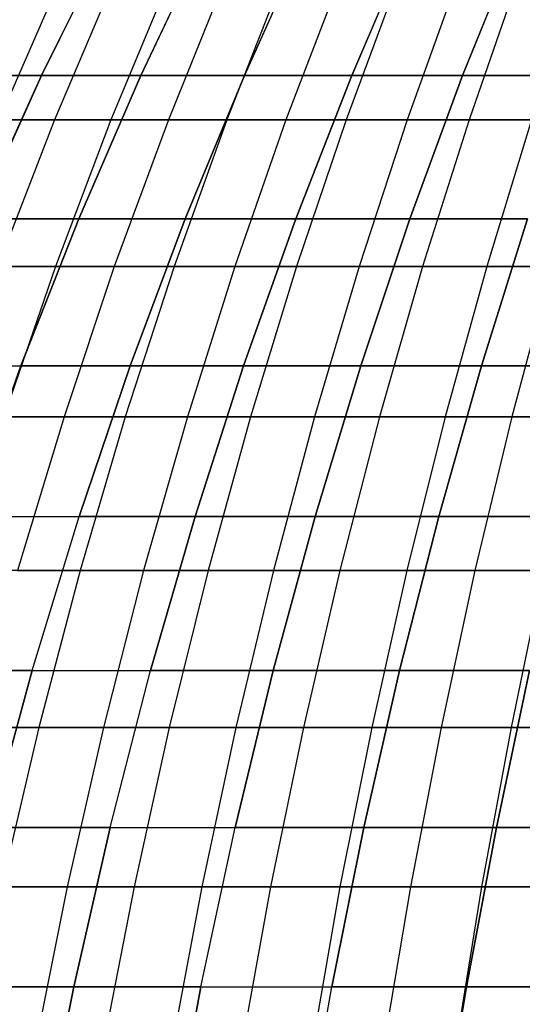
# Model space of a CAD drawing. Extents: x -125 to 125, y -143 to 0.
# Tile 135 of 241: x -32.98 to -25.62, y -63.67 to -49.25. Entities that reach past the tile are written whole.
import ezdxf

# ---------------------------------------------------------------- set-up
doc = ezdxf.new("R2010")
doc.units = 0
doc.header["$LTSCALE"] = 25.4
doc.layers.get('0').update_dxf_attribs({"linetype": 'CONTINUOUS'})

# ---------------------------------------------------------------- blocks, each defined once
blk = doc.blocks.new('NL2500026672_STL')
at = {"color": 0}
for p, q in [((-32.659, -50.068, -32.659), (-31.645, -48.026, -31.645)), ((-32.659, -50.068, -32.659), (-31.645, -48.026, -31.645)), ((-31.645, -48.026, 31.645), (-32.659, -50.068, 32.659)), ((-31.645, -48.026, 31.645), (-32.659, -50.068, 32.659)), ((-31.203, -50.068, -34.052), (-30.234, -48.026, -32.995)), ((-31.203, -50.068, -34.052), (-30.234, -48.026, -32.995)), ((-30.234, -48.026, 32.995), (-31.203, -50.068, 34.052)), ((-30.234, -48.026, 32.995), (-31.203, -50.068, 34.052)), ((-29.688, -50.068, -35.381), (-28.766, -48.026, -34.282)), ((-29.688, -50.068, -35.381), (-28.766, -48.026, -34.282)), ((-28.766, -48.026, 34.282), (-29.688, -50.068, 35.381)), ((-28.766, -48.026, 34.282), (-29.688, -50.068, 35.381)), ((-28.116, -50.068, -36.642), (-27.244, -48.026, -35.505)), ((-28.116, -50.068, -36.642), (-27.244, -48.026, -35.505)), ((-27.244, -48.026, 35.505), (-28.116, -50.068, 36.642)), ((-27.244, -48.026, 35.505), (-28.116, -50.068, 36.642)), ((-26.491, -50.068, -37.833), (-25.669, -48.026, -36.659)), ((-26.491, -50.068, -37.833), (-25.669, -48.026, -36.659)), ((-25.669, -48.026, 36.659), (-26.491, -50.068, 37.833)), ((-25.669, -48.026, 36.659), (-26.491, -50.068, 37.833)), ((-32.367, -48.625, -37.137), (-33.281, -50.718, -38.186)), ((-32.367, -48.625, -37.137), (-33.281, -50.718, -38.186)), ((-31.577, -48.625, 37.811), (-32.469, -50.718, 38.879)), ((-31.577, -48.625, 37.811), (-32.469, -50.718, 38.879)), ((-30.773, -48.625, -38.469), (-31.642, -50.718, -39.555)), ((-30.773, -48.625, -38.469), (-31.642, -50.718, -39.555)), ((-29.955, -48.625, 39.109), (-30.801, -50.718, 40.213)), ((-29.955, -48.625, 39.109), (-30.801, -50.718, 40.213)), ((-29.124, -48.625, -39.732), (-29.946, -50.718, -40.854)), ((-29.124, -48.625, -39.732), (-29.946, -50.718, -40.854)), ((-28.28, -48.625, 40.337), (-29.078, -50.718, 41.476)), ((-28.28, -48.625, 40.337), (-29.078, -50.718, 41.476)), ((-27.423, -48.625, -40.924), (-28.197, -50.718, -42.08)), ((-27.423, -48.625, -40.924), (-28.197, -50.718, -42.08)), ((-26.554, -48.625, 41.493), (-27.304, -50.718, 42.665)), ((-26.554, -48.625, 41.493), (-27.304, -50.718, 42.665)), ((-25.673, -48.625, -42.044), (-26.398, -50.718, -43.231)), ((-25.673, -48.625, -42.044), (-26.398, -50.718, -43.231)), ((-34.052, -50.068, -31.203), (-32.659, -50.068, -32.659)), ((-34.052, -50.068, -31.203), (-32.659, -50.068, -32.659)), ((-32.659, -50.068, 32.659), (-34.052, -50.068, 31.203)), ((-32.659, -50.068, 32.659), (-34.052, -50.068, 31.203)), ((-33.61, -52.168, -33.61), (-32.659, -50.068, -32.659)), ((-33.61, -52.168, -33.61), (-32.659, -50.068, -32.659)), ((-32.659, -50.068, 32.659), (-33.61, -52.168, 33.61)), ((-32.659, -50.068, 32.659), (-33.61, -52.168, 33.61)), ((-32.659, -50.068, -32.659), (-31.203, -50.068, -34.052)), ((-32.659, -50.068, -32.659), (-31.203, -50.068, -34.052)), ((-31.203, -50.068, 34.052), (-32.659, -50.068, 32.659)), ((-31.203, -50.068, 34.052), (-32.659, -50.068, 32.659)), ((-32.112, -52.168, -35.044), (-31.203, -50.068, -34.052)), ((-32.112, -52.168, -35.044), (-31.203, -50.068, -34.052)), ((-31.203, -50.068, 34.052), (-32.112, -52.168, 35.044)), ((-31.203, -50.068, 34.052), (-32.112, -52.168, 35.044)), ((-31.203, -50.068, -34.052), (-29.688, -50.068, -35.381)), ((-31.203, -50.068, -34.052), (-29.688, -50.068, -35.381)), ((-29.688, -50.068, 35.381), (-31.203, -50.068, 34.052)), ((-29.688, -50.068, 35.381), (-31.203, -50.068, 34.052)), ((-30.553, -52.168, -36.412), (-29.688, -50.068, -35.381)), ((-30.553, -52.168, -36.412), (-29.688, -50.068, -35.381)), ((-29.688, -50.068, 35.381), (-30.553, -52.168, 36.412)), ((-29.688, -50.068, 35.381), (-30.553, -52.168, 36.412)), ((-29.688, -50.068, -35.381), (-28.116, -50.068, -36.642)), ((-29.688, -50.068, -35.381), (-28.116, -50.068, -36.642)), ((-28.116, -50.068, 36.642), (-29.688, -50.068, 35.381)), ((-28.116, -50.068, 36.642), (-29.688, -50.068, 35.381)), ((-28.936, -52.168, -37.71), (-28.116, -50.068, -36.642)), ((-28.936, -52.168, -37.71), (-28.116, -50.068, -36.642)), ((-28.116, -50.068, 36.642), (-28.936, -52.168, 37.71)), ((-28.116, -50.068, 36.642), (-28.936, -52.168, 37.71)), ((-28.116, -50.068, -36.642), (-26.491, -50.068, -37.833)), ((-28.116, -50.068, -36.642), (-26.491, -50.068, -37.833)), ((-26.491, -50.068, 37.833), (-28.116, -50.068, 36.642)), ((-26.491, -50.068, 37.833), (-28.116, -50.068, 36.642)), ((-27.263, -52.168, -38.936), (-26.491, -50.068, -37.833)), ((-27.263, -52.168, -38.936), (-26.491, -50.068, -37.833)), ((-26.491, -50.068, 37.833), (-27.263, -52.168, 38.936)), ((-26.491, -50.068, 37.833), (-27.263, -52.168, 38.936)), ((-26.491, -50.068, -37.833), (-24.816, -50.068, -38.953)), ((-26.491, -50.068, -37.833), (-24.816, -50.068, -38.953)), ((-24.816, -50.068, 38.953), (-26.491, -50.068, 37.833)), ((-24.816, -50.068, 38.953), (-26.491, -50.068, 37.833)), ((-34.079, -50.718, 37.476), (-32.469, -50.718, 38.879)), ((-34.079, -50.718, 37.476), (-32.469, -50.718, 38.879)), ((-32.469, -50.718, 38.879), (-33.303, -52.867, 39.879)), ((-32.469, -50.718, 38.879), (-33.303, -52.867, 39.879)), ((-31.642, -50.718, -39.555), (-33.281, -50.718, -38.186)), ((-31.642, -50.718, -39.555), (-33.281, -50.718, -38.186)), ((-32.469, -50.718, 38.879), (-30.801, -50.718, 40.213)), ((-32.469, -50.718, 38.879), (-30.801, -50.718, 40.213)), ((-31.642, -50.718, -39.555), (-32.455, -52.867, -40.572)), ((-31.642, -50.718, -39.555), (-32.455, -52.867, -40.572)), ((-29.946, -50.718, -40.854), (-31.642, -50.718, -39.555)), ((-29.946, -50.718, -40.854), (-31.642, -50.718, -39.555)), ((-30.801, -50.718, 40.213), (-31.593, -52.867, 41.247)), ((-30.801, -50.718, 40.213), (-31.593, -52.867, 41.247)), ((-30.801, -50.718, 40.213), (-29.078, -50.718, 41.476)), ((-30.801, -50.718, 40.213), (-29.078, -50.718, 41.476)), ((-29.946, -50.718, -40.854), (-30.716, -52.867, -41.904)), ((-29.946, -50.718, -40.854), (-30.716, -52.867, -41.904)), ((-28.197, -50.718, -42.08), (-29.946, -50.718, -40.854)), ((-28.197, -50.718, -42.08), (-29.946, -50.718, -40.854)), ((-29.078, -50.718, 41.476), (-29.826, -52.867, 42.543)), ((-29.078, -50.718, 41.476), (-29.826, -52.867, 42.543)), ((-29.078, -50.718, 41.476), (-27.304, -50.718, 42.665)), ((-29.078, -50.718, 41.476), (-27.304, -50.718, 42.665)), ((-28.197, -50.718, -42.08), (-28.922, -52.867, -43.162)), ((-28.197, -50.718, -42.08), (-28.922, -52.867, -43.162)), ((-26.398, -50.718, -43.231), (-28.197, -50.718, -42.08)), ((-26.398, -50.718, -43.231), (-28.197, -50.718, -42.08)), ((-27.304, -50.718, 42.665), (-28.006, -52.867, 43.762)), ((-27.304, -50.718, 42.665), (-28.006, -52.867, 43.762)), ((-27.304, -50.718, 42.665), (-25.481, -50.718, 43.778)), ((-27.304, -50.718, 42.665), (-25.481, -50.718, 43.778)), ((-26.398, -50.718, -43.231), (-27.077, -52.867, -44.343)), ((-26.398, -50.718, -43.231), (-27.077, -52.867, -44.343)), ((-24.552, -50.718, -44.306), (-26.398, -50.718, -43.231)), ((-24.552, -50.718, -44.306), (-26.398, -50.718, -43.231)), ((-25.481, -50.718, 43.778), (-26.136, -52.867, 44.904)), ((-25.481, -50.718, 43.778), (-26.136, -52.867, 44.904)), ((-33.61, -52.168, -33.61), (-32.112, -52.168, -35.044)), ((-33.61, -52.168, -33.61), (-32.112, -52.168, -35.044)), ((-32.112, -52.168, 35.044), (-33.61, -52.168, 33.61)), ((-32.112, -52.168, 35.044), (-33.61, -52.168, 33.61)), ((-32.961, -54.323, -35.97), (-32.112, -52.168, -35.044)), ((-32.961, -54.323, -35.97), (-32.112, -52.168, -35.044)), ((-32.112, -52.168, 35.044), (-32.961, -54.323, 35.97)), ((-32.112, -52.168, 35.044), (-32.961, -54.323, 35.97)), ((-32.112, -52.168, -35.044), (-30.553, -52.168, -36.412)), ((-32.112, -52.168, -35.044), (-30.553, -52.168, -36.412)), ((-30.553, -52.168, 36.412), (-32.112, -52.168, 35.044)), ((-30.553, -52.168, 36.412), (-32.112, -52.168, 35.044)), ((-31.36, -54.323, -37.374), (-30.553, -52.168, -36.412)), ((-31.36, -54.323, -37.374), (-30.553, -52.168, -36.412)), ((-30.553, -52.168, 36.412), (-31.36, -54.323, 37.374)), ((-30.553, -52.168, 36.412), (-31.36, -54.323, 37.374)), ((-30.553, -52.168, -36.412), (-28.936, -52.168, -37.71)), ((-30.553, -52.168, -36.412), (-28.936, -52.168, -37.71)), ((-28.936, -52.168, 37.71), (-30.553, -52.168, 36.412)), ((-28.936, -52.168, 37.71), (-30.553, -52.168, 36.412)), ((-29.7, -54.323, -38.706), (-28.936, -52.168, -37.71)), ((-29.7, -54.323, -38.706), (-28.936, -52.168, -37.71)), ((-28.936, -52.168, 37.71), (-29.7, -54.323, 38.706)), ((-28.936, -52.168, 37.71), (-29.7, -54.323, 38.706)), ((-28.936, -52.168, -37.71), (-27.263, -52.168, -38.936)), ((-28.936, -52.168, -37.71), (-27.263, -52.168, -38.936)), ((-27.263, -52.168, 38.936), (-28.936, -52.168, 37.71)), ((-27.263, -52.168, 38.936), (-28.936, -52.168, 37.71)), ((-27.984, -54.323, -39.965), (-27.263, -52.168, -38.936)), ((-27.984, -54.323, -39.965), (-27.263, -52.168, -38.936)), ((-27.263, -52.168, 38.936), (-27.984, -54.323, 39.965)), ((-27.263, -52.168, 38.936), (-27.984, -54.323, 39.965)), ((-27.263, -52.168, -38.936), (-25.539, -52.168, -40.088)), ((-27.263, -52.168, -38.936), (-25.539, -52.168, -40.088)), ((-25.539, -52.168, 40.088), (-27.263, -52.168, 38.936)), ((-25.539, -52.168, 40.088), (-27.263, -52.168, 38.936)), ((-26.214, -54.323, -41.147), (-25.539, -52.168, -40.088)), ((-26.214, -54.323, -41.147), (-25.539, -52.168, -40.088)), ((-25.539, -52.168, 40.088), (-26.214, -54.323, 41.147)), ((-25.539, -52.168, 40.088), (-26.214, -54.323, 41.147)), ((-32.455, -52.867, -40.572), (-34.137, -52.867, -39.168)), ((-32.455, -52.867, -40.572), (-34.137, -52.867, -39.168)), ((-33.303, -52.867, 39.879), (-31.593, -52.867, 41.247)), ((-33.303, -52.867, 39.879), (-31.593, -52.867, 41.247)), ((-32.455, -52.867, -40.572), (-33.212, -55.07, -41.518)), ((-32.455, -52.867, -40.572), (-33.212, -55.07, -41.518)), ((-30.716, -52.867, -41.904), (-32.455, -52.867, -40.572)), ((-30.716, -52.867, -41.904), (-32.455, -52.867, -40.572)), ((-31.593, -52.867, 41.247), (-32.329, -55.07, 42.209)), ((-31.593, -52.867, 41.247), (-32.329, -55.07, 42.209)), ((-31.593, -52.867, 41.247), (-29.826, -52.867, 42.543)), ((-31.593, -52.867, 41.247), (-29.826, -52.867, 42.543)), ((-30.716, -52.867, -41.904), (-31.432, -55.07, -42.881)), ((-30.716, -52.867, -41.904), (-31.432, -55.07, -42.881)), ((-28.922, -52.867, -43.162), (-30.716, -52.867, -41.904)), ((-28.922, -52.867, -43.162), (-30.716, -52.867, -41.904)), ((-29.826, -52.867, 42.543), (-30.521, -55.07, 43.534)), ((-29.826, -52.867, 42.543), (-30.521, -55.07, 43.534)), ((-29.826, -52.867, 42.543), (-28.006, -52.867, 43.762)), ((-29.826, -52.867, 42.543), (-28.006, -52.867, 43.762)), ((-28.922, -52.867, -43.162), (-29.596, -55.07, -44.168)), ((-28.922, -52.867, -43.162), (-29.596, -55.07, -44.168)), ((-27.077, -52.867, -44.343), (-28.922, -52.867, -43.162)), ((-27.077, -52.867, -44.343), (-28.922, -52.867, -43.162)), ((-28.006, -52.867, 43.762), (-28.659, -55.07, 44.782)), ((-28.006, -52.867, 43.762), (-28.659, -55.07, 44.782)), ((-28.006, -52.867, 43.762), (-26.136, -52.867, 44.904)), ((-28.006, -52.867, 43.762), (-26.136, -52.867, 44.904)), ((-27.077, -52.867, -44.343), (-27.708, -55.07, -45.377)), ((-27.077, -52.867, -44.343), (-27.708, -55.07, -45.377)), ((-25.184, -52.867, -45.445), (-27.077, -52.867, -44.343)), ((-25.184, -52.867, -45.445), (-27.077, -52.867, -44.343)), ((-26.136, -52.867, 44.904), (-26.745, -55.07, 45.951)), ((-26.136, -52.867, 44.904), (-26.745, -55.07, 45.951)), ((-26.136, -52.867, 44.904), (-24.22, -52.867, 45.966)), ((-26.136, -52.867, 44.904), (-24.22, -52.867, 45.966)), ((-25.184, -52.867, -45.445), (-25.771, -55.07, -46.504)), ((-25.184, -52.867, -45.445), (-25.771, -55.07, -46.504)), ((-34.498, -54.323, -34.498), (-32.961, -54.323, -35.97)), ((-34.498, -54.323, -34.498), (-32.961, -54.323, -35.97)), ((-34.498, -54.323, 34.498), (-32.961, -54.323, 35.97)), ((-34.498, -54.323, 34.498), (-32.961, -54.323, 35.97)), ((-33.747, -56.53, -36.828), (-32.961, -54.323, -35.97)), ((-33.747, -56.53, -36.828), (-32.961, -54.323, -35.97)), ((-33.747, -56.53, 36.828), (-32.961, -54.323, 35.97)), ((-33.747, -56.53, 36.828), (-32.961, -54.323, 35.97)), ((-32.961, -54.323, -35.97), (-31.36, -54.323, -37.374)), ((-32.961, -54.323, -35.97), (-31.36, -54.323, -37.374)), ((-31.36, -54.323, 37.374), (-32.961, -54.323, 35.97)), ((-31.36, -54.323, 37.374), (-32.961, -54.323, 35.97)), ((-32.108, -56.53, -38.265), (-31.36, -54.323, -37.374)), ((-32.108, -56.53, -38.265), (-31.36, -54.323, -37.374)), ((-31.36, -54.323, 37.374), (-32.108, -56.53, 38.265)), ((-31.36, -54.323, 37.374), (-32.108, -56.53, 38.265)), ((-31.36, -54.323, -37.374), (-29.7, -54.323, -38.706)), ((-31.36, -54.323, -37.374), (-29.7, -54.323, -38.706)), ((-29.7, -54.323, 38.706), (-31.36, -54.323, 37.374)), ((-29.7, -54.323, 38.706), (-31.36, -54.323, 37.374)), ((-30.409, -56.53, -39.629), (-29.7, -54.323, -38.706)), ((-30.409, -56.53, -39.629), (-29.7, -54.323, -38.706)), ((-29.7, -54.323, 38.706), (-30.409, -56.53, 39.629)), ((-29.7, -54.323, 38.706), (-30.409, -56.53, 39.629)), ((-29.7, -54.323, -38.706), (-27.984, -54.323, -39.965)), ((-29.7, -54.323, -38.706), (-27.984, -54.323, -39.965)), ((-27.984, -54.323, 39.965), (-29.7, -54.323, 38.706)), ((-27.984, -54.323, 39.965), (-29.7, -54.323, 38.706)), ((-28.651, -56.53, -40.918), (-27.984, -54.323, -39.965)), ((-28.651, -56.53, -40.918), (-27.984, -54.323, -39.965)), ((-27.984, -54.323, 39.965), (-28.651, -56.53, 40.918)), ((-27.984, -54.323, 39.965), (-28.651, -56.53, 40.918)), ((-27.984, -54.323, -39.965), (-26.214, -54.323, -41.147)), ((-27.984, -54.323, -39.965), (-26.214, -54.323, -41.147)), ((-26.214, -54.323, 41.147), (-27.984, -54.323, 39.965)), ((-26.214, -54.323, 41.147), (-27.984, -54.323, 39.965)), ((-26.839, -56.53, -42.129), (-26.214, -54.323, -41.147)), ((-26.839, -56.53, -42.129), (-26.214, -54.323, -41.147)), ((-26.214, -54.323, 41.147), (-26.839, -56.53, 42.129)), ((-26.214, -54.323, 41.147), (-26.839, -56.53, 42.129)), ((-26.214, -54.323, -41.147), (-24.394, -54.323, -42.252)), ((-26.214, -54.323, -41.147), (-24.394, -54.323, -42.252)), ((-24.394, -54.323, 42.252), (-26.214, -54.323, 41.147)), ((-24.394, -54.323, 42.252), (-26.214, -54.323, 41.147)), ((-34.08, -55.07, 40.809), (-32.329, -55.07, 42.209)), ((-34.08, -55.07, 40.809), (-32.329, -55.07, 42.209)), ((-31.432, -55.07, -42.881), (-33.212, -55.07, -41.518)), ((-31.432, -55.07, -42.881), (-33.212, -55.07, -41.518)), ((-32.329, -55.07, 42.209), (-33.009, -57.321, 43.096)), ((-32.329, -55.07, 42.209), (-33.009, -57.321, 43.096)), ((-32.329, -55.07, 42.209), (-30.521, -55.07, 43.534)), ((-32.329, -55.07, 42.209), (-30.521, -55.07, 43.534)), ((-31.432, -55.07, -42.881), (-32.093, -57.321, -43.783)), ((-31.432, -55.07, -42.881), (-32.093, -57.321, -43.783)), ((-29.596, -55.07, -44.168), (-31.432, -55.07, -42.881)), ((-29.596, -55.07, -44.168), (-31.432, -55.07, -42.881)), ((-30.521, -55.07, 43.534), (-31.163, -57.321, 44.45)), ((-30.521, -55.07, 43.534), (-31.163, -57.321, 44.45)), ((-30.521, -55.07, 43.534), (-28.659, -55.07, 44.782)), ((-30.521, -55.07, 43.534), (-28.659, -55.07, 44.782)), ((-29.596, -55.07, -44.168), (-30.219, -57.321, -45.097)), ((-29.596, -55.07, -44.168), (-30.219, -57.321, -45.097)), ((-27.708, -55.07, -45.377), (-29.596, -55.07, -44.168)), ((-27.708, -55.07, -45.377), (-29.596, -55.07, -44.168)), ((-28.659, -55.07, 44.782), (-29.261, -57.321, 45.724)), ((-28.659, -55.07, 44.782), (-29.261, -57.321, 45.724)), ((-28.659, -55.07, 44.782), (-26.745, -55.07, 45.951)), ((-28.659, -55.07, 44.782), (-26.745, -55.07, 45.951)), ((-27.708, -55.07, -45.377), (-28.291, -57.321, -46.331)), ((-27.708, -55.07, -45.377), (-28.291, -57.321, -46.331)), ((-25.771, -55.07, -46.504), (-27.708, -55.07, -45.377)), ((-25.771, -55.07, -46.504), (-27.708, -55.07, -45.377)), ((-26.745, -55.07, 45.951), (-27.308, -57.321, 46.917)), ((-26.745, -55.07, 45.951), (-27.308, -57.321, 46.917)), ((-26.745, -55.07, 45.951), (-24.784, -55.07, 47.037)), ((-26.745, -55.07, 45.951), (-24.784, -55.07, 47.037)), ((-25.771, -55.07, -46.504), (-26.312, -57.321, -47.482)), ((-25.771, -55.07, -46.504), (-26.312, -57.321, -47.482)), ((-23.787, -55.07, -47.549), (-25.771, -55.07, -46.504)), ((-23.787, -55.07, -47.549), (-25.771, -55.07, -46.504)), ((-33.747, -56.53, -36.828), (-32.108, -56.53, -38.265)), ((-33.747, -56.53, -36.828), (-32.108, -56.53, -38.265)), ((-33.747, -56.53, 36.828), (-32.108, -56.53, 38.265)), ((-33.747, -56.53, 36.828), (-32.108, -56.53, 38.265)), ((-32.796, -58.784, -39.085), (-32.108, -56.53, -38.265)), ((-32.796, -58.784, -39.085), (-32.108, -56.53, -38.265)), ((-32.796, -58.784, 39.085), (-32.108, -56.53, 38.265)), ((-32.796, -58.784, 39.085), (-32.108, -56.53, 38.265)), ((-32.108, -56.53, -38.265), (-30.409, -56.53, -39.629)), ((-32.108, -56.53, -38.265), (-30.409, -56.53, -39.629)), ((-30.409, -56.53, 39.629), (-32.108, -56.53, 38.265)), ((-30.409, -56.53, 39.629), (-32.108, -56.53, 38.265)), ((-31.06, -58.784, -40.478), (-30.409, -56.53, -39.629)), ((-31.06, -58.784, -40.478), (-30.409, -56.53, -39.629)), ((-30.409, -56.53, 39.629), (-31.06, -58.784, 40.478)), ((-30.409, -56.53, 39.629), (-31.06, -58.784, 40.478)), ((-30.409, -56.53, -39.629), (-28.651, -56.53, -40.918)), ((-30.409, -56.53, -39.629), (-28.651, -56.53, -40.918)), ((-28.651, -56.53, 40.918), (-30.409, -56.53, 39.629)), ((-28.651, -56.53, 40.918), (-30.409, -56.53, 39.629)), ((-29.265, -58.784, -41.794), (-28.651, -56.53, -40.918)), ((-29.265, -58.784, -41.794), (-28.651, -56.53, -40.918)), ((-28.651, -56.53, 40.918), (-29.265, -58.784, 41.794)), ((-28.651, -56.53, 40.918), (-29.265, -58.784, 41.794)), ((-28.651, -56.53, -40.918), (-26.839, -56.53, -42.129)), ((-28.651, -56.53, -40.918), (-26.839, -56.53, -42.129)), ((-26.839, -56.53, 42.129), (-28.651, -56.53, 40.918)), ((-26.839, -56.53, 42.129), (-28.651, -56.53, 40.918)), ((-27.414, -58.784, -43.031), (-26.839, -56.53, -42.129)), ((-27.414, -58.784, -43.031), (-26.839, -56.53, -42.129)), ((-26.839, -56.53, 42.129), (-27.414, -58.784, 43.031)), ((-26.839, -56.53, 42.129), (-27.414, -58.784, 43.031)), ((-26.839, -56.53, -42.129), (-24.976, -56.53, -43.26)), ((-26.839, -56.53, -42.129), (-24.976, -56.53, -43.26)), ((-24.976, -56.53, 43.26), (-26.839, -56.53, 42.129)), ((-24.976, -56.53, 43.26), (-26.839, -56.53, 42.129)), ((-32.093, -57.321, -43.783), (-33.91, -57.321, -42.391)), ((-32.093, -57.321, -43.783), (-33.91, -57.321, -42.391)), ((-33.009, -57.321, 43.096), (-31.163, -57.321, 44.45)), ((-33.009, -57.321, 43.096), (-31.163, -57.321, 44.45)), ((-32.093, -57.321, -43.783), (-32.698, -59.617, -44.608)), ((-32.093, -57.321, -43.783), (-32.698, -59.617, -44.608)), ((-30.219, -57.321, -45.097), (-32.093, -57.321, -43.783)), ((-30.219, -57.321, -45.097), (-32.093, -57.321, -43.783)), ((-31.163, -57.321, 44.45), (-31.75, -59.617, 45.287)), ((-31.163, -57.321, 44.45), (-31.75, -59.617, 45.287)), ((-31.163, -57.321, 44.45), (-29.261, -57.321, 45.724)), ((-31.163, -57.321, 44.45), (-29.261, -57.321, 45.724)), ((-30.219, -57.321, -45.097), (-30.788, -59.617, -45.946)), ((-30.219, -57.321, -45.097), (-30.788, -59.617, -45.946)), ((-28.291, -57.321, -46.331), (-30.219, -57.321, -45.097)), ((-28.291, -57.321, -46.331), (-30.219, -57.321, -45.097)), ((-29.261, -57.321, 45.724), (-29.812, -59.617, 46.585)), ((-29.261, -57.321, 45.724), (-29.812, -59.617, 46.585)), ((-29.261, -57.321, 45.724), (-27.308, -57.321, 46.917)), ((-29.261, -57.321, 45.724), (-27.308, -57.321, 46.917)), ((-28.291, -57.321, -46.331), (-28.824, -59.617, -47.203)), ((-28.291, -57.321, -46.331), (-28.824, -59.617, -47.203)), ((-26.312, -57.321, -47.482), (-28.291, -57.321, -46.331)), ((-26.312, -57.321, -47.482), (-28.291, -57.321, -46.331)), ((-27.308, -57.321, 46.917), (-27.822, -59.617, 47.801)), ((-27.308, -57.321, 46.917), (-27.822, -59.617, 47.801)), ((-27.308, -57.321, 46.917), (-25.306, -57.321, 48.026)), ((-27.308, -57.321, 46.917), (-25.306, -57.321, 48.026)), ((-26.312, -57.321, -47.482), (-26.808, -59.617, -48.377)), ((-26.312, -57.321, -47.482), (-26.808, -59.617, -48.377)), ((-24.287, -57.321, -48.549), (-26.312, -57.321, -47.482)), ((-24.287, -57.321, -48.549), (-26.312, -57.321, -47.482)), ((-25.306, -57.321, 48.026), (-25.782, -59.617, 48.931)), ((-25.306, -57.321, 48.026), (-25.782, -59.617, 48.931)), ((-34.469, -58.784, -37.617), (-32.796, -58.784, -39.085)), ((-34.469, -58.784, -37.617), (-32.796, -58.784, -39.085)), ((-32.796, -58.784, 39.085), (-34.469, -58.784, 37.617)), ((-32.796, -58.784, 39.085), (-34.469, -58.784, 37.617)), ((-33.421, -61.081, -39.83), (-32.796, -58.784, -39.085)), ((-33.421, -61.081, -39.83), (-32.796, -58.784, -39.085)), ((-32.796, -58.784, 39.085), (-33.421, -61.081, 39.83)), ((-32.796, -58.784, 39.085), (-33.421, -61.081, 39.83)), ((-32.796, -58.784, -39.085), (-31.06, -58.784, -40.478)), ((-32.796, -58.784, -39.085), (-31.06, -58.784, -40.478)), ((-32.796, -58.784, 39.085), (-31.06, -58.784, 40.478)), ((-32.796, -58.784, 39.085), (-31.06, -58.784, 40.478)), ((-31.652, -61.081, -41.25), (-31.06, -58.784, -40.478)), ((-31.652, -61.081, -41.25), (-31.06, -58.784, -40.478)), ((-31.652, -61.081, 41.25), (-31.06, -58.784, 40.478)), ((-31.652, -61.081, 41.25), (-31.06, -58.784, 40.478)), ((-31.06, -58.784, -40.478), (-29.265, -58.784, -41.794)), ((-31.06, -58.784, -40.478), (-29.265, -58.784, -41.794)), ((-29.265, -58.784, 41.794), (-31.06, -58.784, 40.478)), ((-29.265, -58.784, 41.794), (-31.06, -58.784, 40.478)), ((-29.823, -61.081, -42.591), (-29.265, -58.784, -41.794)), ((-29.823, -61.081, -42.591), (-29.265, -58.784, -41.794)), ((-29.265, -58.784, 41.794), (-29.823, -61.081, 42.591)), ((-29.265, -58.784, 41.794), (-29.823, -61.081, 42.591)), ((-29.265, -58.784, -41.794), (-27.414, -58.784, -43.031)), ((-29.265, -58.784, -41.794), (-27.414, -58.784, -43.031)), ((-27.414, -58.784, 43.031), (-29.265, -58.784, 41.794)), ((-27.414, -58.784, 43.031), (-29.265, -58.784, 41.794)), ((-27.937, -61.081, -43.852), (-27.414, -58.784, -43.031)), ((-27.937, -61.081, -43.852), (-27.414, -58.784, -43.031)), ((-27.414, -58.784, 43.031), (-27.937, -61.081, 43.852)), ((-27.414, -58.784, 43.031), (-27.937, -61.081, 43.852)), ((-27.414, -58.784, -43.031), (-25.511, -58.784, -44.186)), ((-27.414, -58.784, -43.031), (-25.511, -58.784, -44.186)), ((-25.511, -58.784, 44.186), (-27.414, -58.784, 43.031)), ((-25.511, -58.784, 44.186), (-27.414, -58.784, 43.031)), ((-25.997, -61.081, -45.028), (-25.511, -58.784, -44.186)), ((-25.997, -61.081, -45.028), (-25.511, -58.784, -44.186)), ((-25.511, -58.784, 44.186), (-25.997, -61.081, 45.028)), ((-25.511, -58.784, 44.186), (-25.997, -61.081, 45.028)), ((-32.698, -59.617, -44.608), (-34.549, -59.617, -43.189)), ((-32.698, -59.617, -44.608), (-34.549, -59.617, -43.189)), ((-33.631, -59.617, 43.908), (-31.75, -59.617, 45.287)), ((-33.631, -59.617, 43.908), (-31.75, -59.617, 45.287)), ((-32.698, -59.617, -44.608), (-33.245, -61.953, -45.354)), ((-32.698, -59.617, -44.608), (-33.245, -61.953, -45.354)), ((-30.788, -59.617, -45.946), (-32.698, -59.617, -44.608)), ((-30.788, -59.617, -45.946), (-32.698, -59.617, -44.608)), ((-31.75, -59.617, 45.287), (-32.281, -61.953, 46.045)), ((-31.75, -59.617, 45.287), (-32.281, -61.953, 46.045)), ((-31.75, -59.617, 45.287), (-29.812, -59.617, 46.585)), ((-31.75, -59.617, 45.287), (-29.812, -59.617, 46.585)), ((-30.788, -59.617, -45.946), (-31.303, -61.953, -46.715)), ((-30.788, -59.617, -45.946), (-31.303, -61.953, -46.715)), ((-28.824, -59.617, -47.203), (-30.788, -59.617, -45.946)), ((-28.824, -59.617, -47.203), (-30.788, -59.617, -45.946)), ((-29.812, -59.617, 46.585), (-30.311, -61.953, 47.365)), ((-29.812, -59.617, 46.585), (-30.311, -61.953, 47.365)), ((-29.812, -59.617, 46.585), (-27.822, -59.617, 47.801)), ((-29.812, -59.617, 46.585), (-27.822, -59.617, 47.801)), ((-28.824, -59.617, -47.203), (-29.306, -61.953, -47.993)), ((-28.824, -59.617, -47.203), (-29.306, -61.953, -47.993)), ((-26.808, -59.617, -48.377), (-28.824, -59.617, -47.203)), ((-26.808, -59.617, -48.377), (-28.824, -59.617, -47.203)), ((-27.822, -59.617, 47.801), (-28.288, -61.953, 48.601)), ((-27.822, -59.617, 47.801), (-28.288, -61.953, 48.601)), ((-27.822, -59.617, 47.801), (-25.782, -59.617, 48.931)), ((-27.822, -59.617, 47.801), (-25.782, -59.617, 48.931)), ((-26.808, -59.617, -48.377), (-27.257, -61.953, -49.186)), ((-26.808, -59.617, -48.377), (-27.257, -61.953, -49.186)), ((-24.745, -59.617, -49.464), (-26.808, -59.617, -48.377)), ((-24.745, -59.617, -49.464), (-26.808, -59.617, -48.377)), ((-25.782, -59.617, 48.931), (-26.214, -61.953, 49.75)), ((-25.782, -59.617, 48.931), (-26.214, -61.953, 49.75)), ((-25.782, -59.617, 48.931), (-23.697, -59.617, 49.974)), ((-25.782, -59.617, 48.931), (-23.697, -59.617, 49.974)), ((-33.421, -61.081, -39.83), (-31.652, -61.081, -41.25)), ((-33.421, -61.081, -39.83), (-31.652, -61.081, -41.25)), ((-31.652, -61.081, 41.25), (-33.421, -61.081, 39.83)), ((-31.652, -61.081, 41.25), (-33.421, -61.081, 39.83)), ((-32.185, -63.417, -41.944), (-31.652, -61.081, -41.25)), ((-32.185, -63.417, -41.944), (-31.652, -61.081, -41.25)), ((-31.652, -61.081, 41.25), (-32.185, -63.417, 41.944)), ((-31.652, -61.081, 41.25), (-32.185, -63.417, 41.944)), ((-31.652, -61.081, -41.25), (-29.823, -61.081, -42.591)), ((-31.652, -61.081, -41.25), (-29.823, -61.081, -42.591)), ((-31.652, -61.081, 41.25), (-29.823, -61.081, 42.591)), ((-31.652, -61.081, 41.25), (-29.823, -61.081, 42.591)), ((-30.325, -63.417, -43.308), (-29.823, -61.081, -42.591)), ((-30.325, -63.417, -43.308), (-29.823, -61.081, -42.591)), ((-30.325, -63.417, 43.308), (-29.823, -61.081, 42.591)), ((-30.325, -63.417, 43.308), (-29.823, -61.081, 42.591)), ((-29.823, -61.081, -42.591), (-27.937, -61.081, -43.852)), ((-29.823, -61.081, -42.591), (-27.937, -61.081, -43.852)), ((-27.937, -61.081, 43.852), (-29.823, -61.081, 42.591)), ((-27.937, -61.081, 43.852), (-29.823, -61.081, 42.591)), ((-28.407, -63.417, -44.59), (-27.937, -61.081, -43.852)), ((-28.407, -63.417, -44.59), (-27.937, -61.081, -43.852)), ((-27.937, -61.081, 43.852), (-28.407, -63.417, 44.59)), ((-27.937, -61.081, 43.852), (-28.407, -63.417, 44.59)), ((-27.937, -61.081, -43.852), (-25.997, -61.081, -45.028)), ((-27.937, -61.081, -43.852), (-25.997, -61.081, -45.028)), ((-25.997, -61.081, 45.028), (-27.937, -61.081, 43.852)), ((-25.997, -61.081, 45.028), (-27.937, -61.081, 43.852)), ((-26.435, -63.417, -45.786), (-25.997, -61.081, -45.028)), ((-26.435, -63.417, -45.786), (-25.997, -61.081, -45.028)), ((-25.997, -61.081, 45.028), (-26.435, -63.417, 45.786)), ((-25.997, -61.081, 45.028), (-26.435, -63.417, 45.786)), ((-25.997, -61.081, -45.028), (-24.008, -61.081, -46.12)), ((-25.997, -61.081, -45.028), (-24.008, -61.081, -46.12)), ((-24.008, -61.081, 46.12), (-25.997, -61.081, 45.028)), ((-24.008, -61.081, 46.12), (-25.997, -61.081, 45.028)), ((-34.194, -61.953, 44.643), (-32.281, -61.953, 46.045)), ((-34.194, -61.953, 44.643), (-32.281, -61.953, 46.045)), ((-31.303, -61.953, -46.715), (-33.245, -61.953, -45.354)), ((-31.303, -61.953, -46.715), (-33.245, -61.953, -45.354)), ((-32.281, -61.953, 46.045), (-32.756, -64.327, 46.722)), ((-32.281, -61.953, 46.045), (-32.756, -64.327, 46.722)), ((-32.281, -61.953, 46.045), (-30.311, -61.953, 47.365)), ((-32.281, -61.953, 46.045), (-30.311, -61.953, 47.365)), ((-31.303, -61.953, -46.715), (-31.764, -64.327, -47.402)), ((-31.303, -61.953, -46.715), (-31.764, -64.327, -47.402)), ((-29.306, -61.953, -47.993), (-31.303, -61.953, -46.715)), ((-29.306, -61.953, -47.993), (-31.303, -61.953, -46.715)), ((-30.311, -61.953, 47.365), (-30.757, -64.327, 48.061)), ((-30.311, -61.953, 47.365), (-30.757, -64.327, 48.061)), ((-30.311, -61.953, 47.365), (-28.288, -61.953, 48.601)), ((-30.311, -61.953, 47.365), (-28.288, -61.953, 48.601)), ((-29.306, -61.953, -47.993), (-29.737, -64.327, -48.699)), ((-29.306, -61.953, -47.993), (-29.737, -64.327, -48.699)), ((-27.257, -61.953, -49.186), (-29.306, -61.953, -47.993)), ((-27.257, -61.953, -49.186), (-29.306, -61.953, -47.993)), ((-28.288, -61.953, 48.601), (-28.704, -64.327, 49.315)), ((-28.288, -61.953, 48.601), (-28.704, -64.327, 49.315)), ((-28.288, -61.953, 48.601), (-26.214, -61.953, 49.75)), ((-28.288, -61.953, 48.601), (-26.214, -61.953, 49.75)), ((-27.257, -61.953, -49.186), (-27.658, -64.327, -49.909)), ((-27.257, -61.953, -49.186), (-27.658, -64.327, -49.909)), ((-25.159, -61.953, -50.291), (-27.257, -61.953, -49.186)), ((-25.159, -61.953, -50.291), (-27.257, -61.953, -49.186)), ((-26.214, -61.953, 49.75), (-26.599, -64.327, 50.481)), ((-26.214, -61.953, 49.75), (-26.599, -64.327, 50.481)), ((-26.214, -61.953, 49.75), (-24.093, -61.953, 50.811)), ((-26.214, -61.953, 49.75), (-24.093, -61.953, 50.811)), ((-33.984, -63.417, -40.5), (-32.185, -63.417, -41.944)), ((-33.984, -63.417, -40.5), (-32.185, -63.417, -41.944)), ((-32.185, -63.417, 41.944), (-33.984, -63.417, 40.5)), ((-32.185, -63.417, 41.944), (-33.984, -63.417, 40.5)), ((-32.657, -65.788, -42.56), (-32.185, -63.417, -41.944)), ((-32.657, -65.788, -42.56), (-32.185, -63.417, -41.944)), ((-32.185, -63.417, 41.944), (-32.657, -65.788, 42.56)), ((-32.185, -63.417, 41.944), (-32.657, -65.788, 42.56)), ((-32.185, -63.417, -41.944), (-30.325, -63.417, -43.308)), ((-32.185, -63.417, -41.944), (-30.325, -63.417, -43.308)), ((-30.325, -63.417, 43.308), (-32.185, -63.417, 41.944)), ((-30.325, -63.417, 43.308), (-32.185, -63.417, 41.944)), ((-30.77, -65.788, -43.944), (-30.325, -63.417, -43.308)), ((-30.77, -65.788, -43.944), (-30.325, -63.417, -43.308)), ((-30.325, -63.417, 43.308), (-30.77, -65.788, 43.944)), ((-30.325, -63.417, 43.308), (-30.77, -65.788, 43.944)), ((-30.325, -63.417, -43.308), (-28.407, -63.417, -44.59)), ((-30.325, -63.417, -43.308), (-28.407, -63.417, -44.59)), ((-30.325, -63.417, 43.308), (-28.407, -63.417, 44.59)), ((-30.325, -63.417, 43.308), (-28.407, -63.417, 44.59)), ((-28.824, -65.788, -45.244), (-28.407, -63.417, -44.59)), ((-28.824, -65.788, -45.244), (-28.407, -63.417, -44.59)), ((-28.824, -65.788, 45.244), (-28.407, -63.417, 44.59)), ((-28.824, -65.788, 45.244), (-28.407, -63.417, 44.59)), ((-28.407, -63.417, -44.59), (-26.435, -63.417, -45.786)), ((-28.407, -63.417, -44.59), (-26.435, -63.417, -45.786)), ((-26.435, -63.417, 45.786), (-28.407, -63.417, 44.59)), ((-26.435, -63.417, 45.786), (-28.407, -63.417, 44.59)), ((-26.823, -65.788, -46.458), (-26.435, -63.417, -45.786)), ((-26.823, -65.788, -46.458), (-26.435, -63.417, -45.786)), ((-26.435, -63.417, 45.786), (-26.823, -65.788, 46.458)), ((-26.435, -63.417, 45.786), (-26.823, -65.788, 46.458)), ((-26.435, -63.417, -45.786), (-24.412, -63.417, -46.896)), ((-26.435, -63.417, -45.786), (-24.412, -63.417, -46.896)), ((-24.412, -63.417, 46.896), (-26.435, -63.417, 45.786)), ((-24.412, -63.417, 46.896), (-26.435, -63.417, 45.786))]:
    blk.add_line(p, q, dxfattribs=at)

msp = doc.modelspace()

# ---------------------------------------------------------------- block references
at = {"color": 253}
msp.add_blockref('NL2500026672_STL', (0, 0), dxfattribs=at)

doc.saveas('drawing.dxf')
